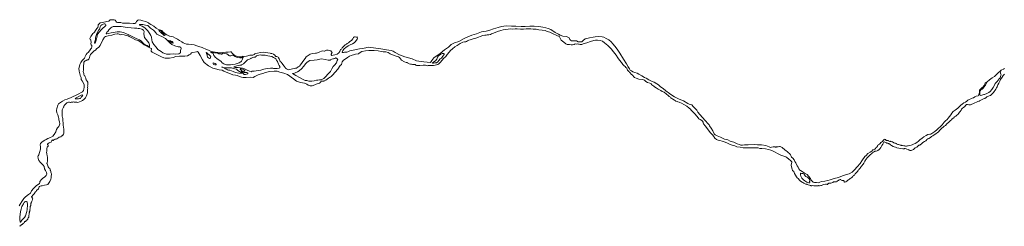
# Model space of a CAD drawing. Header units: metres. Extents: x 347609 to 404409, y 8547781 to 8605413.
# Tile 18 of 37: x 390665 to 397155, y 8579073 to 8580435. Entities that reach past the tile are written whole.
import ezdxf

# ---------------------------------------------------------------- set-up
doc = ezdxf.new("R2010")
doc.units = ezdxf.units.M
doc.layers.get('0').update_dxf_attribs({"color": 3})
doc.layers.add('01. RIO', color=7, linetype='Continuous', lineweight=5, true_color=0x2776bb)

# ---------------------------------------------------------------- blocks, each defined once
blk = doc.blocks.new('REIORORI')
at = {"layer": '01. RIO', "color": 152, "lineweight": 15, "true_color": 0x2776bb, "flags": 128}
for points in [[(397036, 8580012.7), (397031, 8580003.9), (397027.3, 8579999.3), (397021.3, 8579992.9), (397015.2, 8579984.5), (397008.1, 8579976.4), (397000.1, 8579971.6), (396994.8, 8579965.6), (396993.6, 8579960.1), (396993, 8579956.3), (396993.7, 8579952.1), (396993.8, 8579940), (396995.1, 8579936.1), (396996.8, 8579935), (397006, 8579937.3), (397020.4, 8579941.5), (397024.5, 8579941.5), (397040.7, 8579948.8), (397052.7, 8579955.6), (397060.8, 8579962.7), (397072.2, 8579974.1), (397080.8, 8579987.9), (397089.6, 8580003.6), (397094.5, 8580013.5), (397100.8, 8580021.9), (397109.3, 8580030.4), (397112.8, 8580034.9), (397123.4, 8580046.9), (397127.2, 8580052.5), (397132, 8580066.1), (397133.3, 8580070.7), (397133.1, 8580076), (397130.5, 8580081.6), (397129.1, 8580085.4), (397128.5, 8580090.4), (397129.3, 8580095.4), (397133.3, 8580101.7), (397138.6, 8580104.1), (397149.4, 8580107.9), (397156.9, 8580112.5)], [(390664.6, 8579072.5), (390664.6, 8579073.8), (390665.5, 8579074.8), (390667.8, 8579075.1), (390669.1, 8579075.5), (390672.3, 8579076.7), (390673.1, 8579077.1), (390672.8, 8579079.4), (390673.7, 8579080.9), (390674.4, 8579081.5), (390674.4, 8579083.8), (390675.1, 8579083.7), (390677, 8579083.3), (390679.3, 8579085.1), (390681.9, 8579085.4), (390683.9, 8579086.4), (390688.4, 8579090.5), (390692.2, 8579093.3), (390694.5, 8579098.1), (390695.9, 8579100.2), (390697.2, 8579103.1), (390698.8, 8579104.4), (390702, 8579104.5), (390705.3, 8579106), (390706.9, 8579109.4), (390707.2, 8579111.5), (390710.3, 8579113), (390713.3, 8579113.8), (390714.8, 8579114.5), (390716.8, 8579115.2), (390717, 8579117.1), (390717.2, 8579119.6), (390718.4, 8579124), (390720.7, 8579128), (390723, 8579130.4), (390724.8, 8579132.7), (390725.2, 8579137), (390724.5, 8579139.3), (390724.7, 8579142.4), (390725.5, 8579146), (390726.3, 8579150), (390726.6, 8579152.8), (390727.5, 8579156.2), (390727.3, 8579159), (390728, 8579160.7), (390728.6, 8579164.2), (390728.2, 8579165), (390728, 8579166.8), (390728.9, 8579168.1), (390729.4, 8579169.5), (390731.1, 8579173.3), (390731.6, 8579176.7), (390732.2, 8579178.6), (390732.6, 8579180.1), (390732.1, 8579184.6), (390733, 8579190.6), (390733.5, 8579193.4), (390733.9, 8579196.1), (390734.2, 8579199), (390734.6, 8579202.7), (390735.2, 8579204.5), (390736.4, 8579207.4), (390738.2, 8579210.8), (390738.3, 8579216.6), (390737.6, 8579219.5), (390738.5, 8579223), (390739.4, 8579225.4), (390739.7, 8579227.7), (390740.3, 8579230.4), (390741.4, 8579232.7), (390743.9, 8579238.4), (390745.9, 8579241.8), (390749.3, 8579247.8), (390750, 8579249.8), (390750.2, 8579254.1), (390748.8, 8579257.4), (390747.8, 8579260.7), (390746.3, 8579263), (390745.6, 8579263.7), (390743.3, 8579264.1), (390742.1, 8579267.4), (390743.7, 8579269.2), (390745.5, 8579270.1), (390748.4, 8579272.8), (390749.6, 8579275.2), (390751.2, 8579278.5), (390753.6, 8579279.7), (390755.6, 8579280.5), (390755.9, 8579282.4), (390757.4, 8579284.9), (390759.7, 8579287.5), (390764.3, 8579293.5), (390766.6, 8579296.8), (390769, 8579300.1), (390772.3, 8579302.3), (390774.1, 8579305.2), (390776.1, 8579308.7), (390778.8, 8579312.4), (390783.8, 8579315.6), (390789, 8579318.9), (390791.3, 8579323.4), (390791.4, 8579325.3), (390791.1, 8579328.2), (390792.4, 8579332.8), (390794.7, 8579334.7), (390800.5, 8579336.5), (390805.7, 8579338.6), (390812.8, 8579338.8), (390828.3, 8579342.9), (390840.9, 8579345.9), (390849, 8579347.6), (390855.4, 8579354.6), (390864.3, 8579368.7), (390869.4, 8579382.9), (390871.2, 8579393.1), (390872.4, 8579406), (390873.6, 8579411.3), (390873.7, 8579418.1), (390872.4, 8579422.7), (390869.8, 8579429.1), (390869, 8579436.4), (390866.6, 8579441.1), (390865, 8579443.9), (390865.3, 8579446.7), (390863.1, 8579453.1), (390856.9, 8579459.2), (390853, 8579464.6), (390851.1, 8579470.1), (390847.4, 8579479.2), (390845.1, 8579484.3), (390844.3, 8579487.5), (390845.5, 8579494.3), (390847.5, 8579503), (390848, 8579508.9), (390848, 8579513.2), (390848.6, 8579515.5), (390847.6, 8579522.4), (390847.8, 8579526.9), (390846.7, 8579539.5), (390843.6, 8579548.1), (390842.8, 8579552.7), (390841.5, 8579560), (390842.7, 8579567.7), (390843.1, 8579574), (390843.2, 8579580.7), (390843.2, 8579586.6), (390844.6, 8579593.6), (390849.8, 8579599.3), (390852.2, 8579601.8), (390853.1, 8579603.8), (390852.5, 8579607.3), (390848.9, 8579611.6), (390847.9, 8579615.5), (390852.3, 8579619.3), (390858.1, 8579622.4), (390862.2, 8579624.7), (390869.8, 8579626.9), (390872.2, 8579628.4), (390873.3, 8579632.8), (390875.4, 8579636.3), (390876.8, 8579638.2), (390877.9, 8579641.7), (390879.6, 8579642.7), (390882.4, 8579640.3), (390883.9, 8579639.2), (390885.9, 8579639.1), (390887.9, 8579639.5), (390889.5, 8579641.9), (390892.5, 8579644.5), (390897.1, 8579647.1), (390905, 8579647.7), (390910.3, 8579649.3), (390916.3, 8579652.8), (390921.8, 8579657.2), (390925.2, 8579660), (390935.2, 8579662), (390937.7, 8579665), (390940.3, 8579668.8), (390944.7, 8579668.8), (390948.5, 8579673.5), (390952.9, 8579680.2), (390955.2, 8579687.7), (390955.6, 8579696.1), (390955.8, 8579705.7), (390955.6, 8579715.5), (390953.4, 8579723.7), (390952.3, 8579728.7), (390950.8, 8579736.5), (390950.5, 8579743.3), (390950.5, 8579748.5), (390950.7, 8579756.4), (390950.8, 8579759.8), (390949.6, 8579764.2), (390948.3, 8579766.9), (390947.9, 8579773.4), (390949.5, 8579781.3), (390948.3, 8579784.8), (390946.7, 8579790.6), (390943.7, 8579798.2), (390945.2, 8579803.9), (390944.7, 8579812.5), (390944.1, 8579817.9), (390944.9, 8579832.1), (390945.6, 8579840.9), (390950, 8579850.3), (390953.9, 8579857.7), (390955.6, 8579861.4), (390956.3, 8579865.3), (390958.6, 8579870.2), (390968.5, 8579880.5), (390971.3, 8579882.3), (390976.3, 8579885.8), (390980.4, 8579890), (390985.8, 8579891.4), (390992.5, 8579891), (390996.4, 8579889.1), (391000.4, 8579889.9), (391004.7, 8579891.9), (391013.8, 8579891), (391019.5, 8579892.6), (391024.3, 8579891.8), (391028.2, 8579891.5), (391031.5, 8579891.5), (391034.9, 8579891.6), (391040.8, 8579890.4), (391048, 8579889.8), (391059.1, 8579893.4), (391069.7, 8579898.2), (391079.2, 8579902.2), (391087.1, 8579908.5), (391094.4, 8579914.6), (391098, 8579920.1), (391101.5, 8579923.8), (391103.6, 8579928.5), (391107.1, 8579940.6), (391110.7, 8579953.7), (391111, 8579962.5), (391111.1, 8579967.9), (391111.1, 8579971.7), (391112.2, 8579976.5), (391112.9, 8579981.7), (391112.2, 8579987.1), (391114.1, 8579994), (391112.6, 8579998.6), (391112.7, 8580003.8), (391113.5, 8580007.7), (391114.6, 8580013.4), (391114.5, 8580019.3), (391113.7, 8580023.6), (391109.3, 8580030), (391103.6, 8580038.3), (391100.6, 8580044.3), (391100.2, 8580049.9), (391096, 8580057.8), (391093.4, 8580064.2), (391089.5, 8580068.2), (391088, 8580075.7), (391087.2, 8580079.7), (391086.4, 8580083.4), (391085.1, 8580086.3), (391083.7, 8580094.3), (391085.2, 8580103), (391084.9, 8580113.2), (391085.3, 8580120.6), (391084.3, 8580125.7), (391084.3, 8580131.6), (391085.3, 8580136.1), (391086.3, 8580140.8), (391087.1, 8580143.7), (391087.3, 8580149.7), (391086.8, 8580154.7), (391089.5, 8580158.2), (391097.2, 8580163.3), (391103, 8580166.5), (391105.7, 8580169), (391108.6, 8580170.5), (391110.6, 8580169.5), (391112.7, 8580168.5), (391114.6, 8580169.5), (391116.5, 8580170.3), (391119.5, 8580174.1), (391123.7, 8580185.2), (391126.4, 8580194.7), (391132.3, 8580206.7), (391142.8, 8580216.3), (391151.1, 8580225.6), (391153.1, 8580229.5), (391158.6, 8580230.7), (391165.7, 8580236.8), (391170.3, 8580242.4), (391186.6, 8580254.3), (391194.8, 8580265.1), (391212.1, 8580302.3), (391222.6, 8580319.1), (391230.1, 8580323.4), (391247.8, 8580328.9), (391272.1, 8580333.5), (391291.5, 8580339.3), (391307.2, 8580342.1), (391313.9, 8580341.4), (391330.5, 8580335.2), (391337.3, 8580337.1), (391354.1, 8580334.5), (391359.4, 8580332.1), (391369.2, 8580331.4), (391379.1, 8580328.5), (391387, 8580325.1), (391404.5, 8580315.5), (391428.8, 8580302.8), (391445.1, 8580297), (391462.9, 8580286.2), (391485, 8580269.4), (391526.3, 8580248.1), (391534.5, 8580244.4), (391533.6, 8580241.3), (391530.9, 8580234.3), (391531.7, 8580227.1), (391538.1, 8580220.7), (391564.1, 8580208.4), (391600.2, 8580189.3), (391614.2, 8580182.7), (391623.5, 8580180.7), (391633.2, 8580181.1), (391651, 8580182.3), (391675.5, 8580185.4), (391693.7, 8580191.6), (391717.8, 8580194.3), (391753.8, 8580195.1), (391770.5, 8580197.1), (391782.5, 8580202.5), (391791, 8580208.9), (391796.1, 8580215.9), (391806.7, 8580219.5), (391830.7, 8580224.1), (391836.8, 8580225.3), (391840.9, 8580221), (391854.8, 8580199.9), (391868.7, 8580169.7), (391880.7, 8580152.2), (391910.1, 8580131.7), (391938.6, 8580116.1), (391955, 8580110.5), (391978.4, 8580104.6), (391999.1, 8580101.5), (392011.3, 8580094.9), (392037.6, 8580085.6), (392054, 8580078), (392069.1, 8580072.2), (392086.9, 8580068.5), (392097.2, 8580067.1), (392112.8, 8580061.5), (392127.6, 8580056.6), (392138.7, 8580054.6), (392157.2, 8580054.4), (392183.3, 8580055.6), (392204.3, 8580053.4), (392214.8, 8580059.7), (392237.2, 8580072.2), (392249.8, 8580076), (392266.7, 8580079.5), (392285.3, 8580087.8), (392310.9, 8580093.4), (392341.6, 8580095.3), (392360.8, 8580094.8), (392380.1, 8580089.2), (392406.4, 8580081.9), (392429.3, 8580072.7), (392468.4, 8580044.8), (392489.1, 8580030.5), (392515.9, 8580021), (392541.7, 8580015.6), (392556.9, 8580010), (392566.8, 8580003.2), (392578.3, 8579998.8), (392593.4, 8579999.3), (392609.5, 8580006.1), (392618.3, 8580010.5), (392624.5, 8580013), (392631.9, 8580014.1), (392638, 8580016.5), (392642.3, 8580017.6), (392644.5, 8580020.1), (392647.5, 8580022.2), (392649.4, 8580025.6), (392652.3, 8580028.7), (392656.8, 8580030.3), (392662.3, 8580030.3), (392666, 8580029.9), (392670, 8580030.7), (392672.1, 8580031.6), (392681.7, 8580037.1), (392692.1, 8580043.3), (392699.6, 8580048.6), (392705.9, 8580053.1), (392711.8, 8580056.5), (392718.1, 8580061.2), (392727.5, 8580070.3), (392745, 8580089.7), (392761.8, 8580109.8), (392777.5, 8580132.3), (392785.2, 8580139.3), (392787.6, 8580147.7), (392791.1, 8580157.5), (392799.7, 8580169.2), (392816.6, 8580180.2), (392824.5, 8580186.4), (392838.9, 8580194), (392849.8, 8580198.8), (392855.7, 8580201.5), (392865.4, 8580203.3), (392878.9, 8580206.9), (392897.7, 8580209.9), (392901.6, 8580215.2), (392918.8, 8580226), (392943.4, 8580230), (392965.3, 8580231.8), (392982.3, 8580232.5), (393001.9, 8580232.1), (393026.7, 8580229.6), (393047.2, 8580225.7), (393060.1, 8580224.1), (393065.6, 8580223.4), (393078.5, 8580224.3), (393094.4, 8580219.8), (393107.7, 8580210.6), (393121.8, 8580202.9), (393140.3, 8580197.1), (393162, 8580190.1), (393168.5, 8580186.4), (393174.5, 8580176.6), (393181.8, 8580169.2), (393200.7, 8580158.3), (393212.3, 8580152), (393217.9, 8580152.4), (393222.4, 8580150.3), (393224, 8580147.8), (393231.5, 8580144.7), (393240.5, 8580142.4), (393247.7, 8580141.1), (393253.8, 8580139.4), (393261.7, 8580140.2), (393271.1, 8580139.9), (393275.7, 8580136.1), (393279.6, 8580133.8), (393290.2, 8580133.5), (393301.9, 8580134.1), (393323.5, 8580135.5), (393333.5, 8580136), (393340.5, 8580135.1), (393348.3, 8580132.9), (393353.3, 8580131.6), (393357.7, 8580133.5), (393367.6, 8580133.5), (393383.7, 8580132.2), (393391.7, 8580132.6), (393403.5, 8580135.5), (393411.2, 8580137.5), (393421, 8580140.7), (393428.3, 8580144.9), (393435.4, 8580151.9), (393449.4, 8580168.4), (393457.4, 8580179.6), (393473.1, 8580193.4), (393483, 8580205.2), (393495.3, 8580220.5), (393505.3, 8580231.6), (393518.2, 8580242.5), (393532.7, 8580255.5), (393549, 8580264.5), (393567.2, 8580277.8), (393585.8, 8580287.9), (393597.5, 8580289.3), (393604.7, 8580289.3), (393610.1, 8580291.7), (393615.8, 8580295.1), (393625.8, 8580299.3), (393634.7, 8580302.9), (393653.7, 8580309.8), (393670.6, 8580314.4), (393690, 8580320.5), (393700, 8580323.5), (393717, 8580329.9), (393731.1, 8580333.1), (393739.3, 8580332.8), (393746.7, 8580335.5), (393757.3, 8580335.7), (393768.5, 8580336.7), (393775.1, 8580341.2), (393787.5, 8580346.5), (393814, 8580358.3), (393835.6, 8580364.9), (393852.5, 8580368.8), (393865.4, 8580371.2), (393883.8, 8580373.5), (393899.2, 8580374.7), (393916.2, 8580373.6), (393931.7, 8580374.8), (393944.5, 8580374.6), (393966.8, 8580373.5), (393976.5, 8580372.7), (393984.7, 8580373), (394002.3, 8580375.4), (394019.7, 8580375.6), (394032.8, 8580374.7), (394049.5, 8580373.1), (394068.6, 8580371.7), (394087.6, 8580368.8), (394109.5, 8580366.1), (394129, 8580362.9), (394142.3, 8580358), (394160.1, 8580352), (394181.7, 8580342.4), (394201.2, 8580332.5), (394210, 8580327.7), (394215.8, 8580327), (394221, 8580325.8), (394223.3, 8580323), (394225.4, 8580317.6), (394227.6, 8580312.7), (394232.9, 8580301.2), (394251.1, 8580286.4), (394263.9, 8580275.9), (394273.6, 8580271.4), (394289.2, 8580270.6), (394299.9, 8580269.7), (394308.5, 8580269.8), (394320.2, 8580272.1), (394321.5, 8580274.3), (394326.8, 8580275.3), (394333.2, 8580274.5), (394339.5, 8580275.4), (394348.5, 8580274.5), (394351.5, 8580273.1), (394358.9, 8580271.5), (394370.1, 8580272.3), (394378.2, 8580275.9), (394402.4, 8580282.3), (394426.2, 8580290.7), (394448.4, 8580296.9), (394460.6, 8580300.2), (394473.6, 8580300.9), (394489.9, 8580298.6), (394505.3, 8580292.5), (394520.5, 8580282.8), (394541.1, 8580265.2), (394563.8, 8580242.3), (394578.2, 8580224.3), (394595.7, 8580200.3), (394608.4, 8580183), (394619.1, 8580169), (394631.1, 8580153.6), (394639.9, 8580140.3), (394645.5, 8580134.6), (394650, 8580130.4), (394655.9, 8580127.2), (394660.1, 8580120.8), (394666.4, 8580115.5), (394669, 8580107.5), (394671.1, 8580102), (394676.8, 8580095.8), (394678.7, 8580094.4), (394683.8, 8580092.2), (394684.3, 8580090.2), (394687, 8580086.3), (394690, 8580083.4), (394692.6, 8580079.2), (394694.2, 8580076.9), (394697.4, 8580074.4), (394702.4, 8580070.7), (394705.8, 8580066.5), (394707.8, 8580064.5), (394710, 8580060.9), (394716.7, 8580053.3), (394727.4, 8580049.3), (394746.8, 8580042.8), (394769.4, 8580041), (394782.6, 8580035.3), (394791.4, 8580028.5), (394803.9, 8580021.8), (394818.8, 8580017.5), (394827.4, 8580011.9), (394830.8, 8580006.2), (394844, 8579996.4), (394848.7, 8579991.6), (394859.7, 8579985.9), (394873, 8579977.3), (394889.8, 8579968.5), (394899.8, 8579962.3), (394912.1, 8579956.4), (394927.9, 8579944.9), (394939.4, 8579935.3), (394944.5, 8579931.7), (394946.7, 8579928.8), (394951.2, 8579926.7), (394955, 8579924), (394956.9, 8579920.7), (394957.9, 8579918.5), (394963.9, 8579914.5), (394970.9, 8579910.7), (394980.2, 8579905.5), (394986.6, 8579900.5), (394990.3, 8579898.3), (394998, 8579896.5), (395003.6, 8579894), (395011.2, 8579891.4), (395016, 8579889.5), (395027.1, 8579883.7), (395042.1, 8579875.4), (395061.3, 8579865), (395076.5, 8579852.1), (395085.7, 8579844.6), (395091.2, 8579838.2), (395106.5, 8579823.3), (395116.7, 8579812.7), (395136.9, 8579788.1), (395142.1, 8579782), (395149.6, 8579776.6), (395160.6, 8579770.2), (395164.9, 8579765.4), (395169.6, 8579759.1), (395170.3, 8579754.4), (395172.4, 8579749.2), (395182.6, 8579735), (395198.4, 8579715.5), (395216.9, 8579691.5), (395230.7, 8579674.8), (395239.1, 8579664.9), (395242.2, 8579659.6), (395247.1, 8579653.7), (395256.8, 8579645.5), (395262.5, 8579642.4), (395268.5, 8579640.6), (395279.7, 8579637.7), (395294.5, 8579634.9), (395314, 8579628.1), (395330, 8579620), (395343.5, 8579613.9), (395361.4, 8579607.3), (395377.6, 8579602.3), (395392.6, 8579597.4), (395414.1, 8579594.1), (395432.6, 8579590.5), (395448.4, 8579589.1), (395465.9, 8579589.4), (395480.2, 8579590.2), (395491.2, 8579591.1), (395498.6, 8579589.7), (395510.8, 8579590.2), (395520.5, 8579591.1), (395532.1, 8579590.5), (395543.4, 8579586.4), (395555.9, 8579585.8), (395581.3, 8579583.3), (395601.5, 8579580), (395617, 8579574.2), (395631.5, 8579569), (395645.1, 8579562.4), (395659.4, 8579553.6), (395672.6, 8579547.2), (395687, 8579539.5), (395694.5, 8579536.9), (395700.6, 8579535.5), (395706.8, 8579532.9), (395715.4, 8579530), (395720.4, 8579526.8), (395734.3, 8579516.1), (395745.1, 8579507.2), (395753.6, 8579497.9), (395754.7, 8579493.3), (395751.4, 8579486.9), (395750.3, 8579475.8), (395752.6, 8579465.6), (395756.7, 8579449.7), (395759.4, 8579440.9), (395767.1, 8579433.6), (395772.9, 8579420.2), (395777.6, 8579409.4), (395784.7, 8579398.9), (395790.5, 8579392.8), (395796.5, 8579386.8), (395804.3, 8579376.1), (395811.8, 8579370.5), (395822.4, 8579364.7), (395827.1, 8579361.3), (395833.9, 8579357.4), (395843.1, 8579353.2), (395847.7, 8579351.3), (395853.8, 8579350), (395856.3, 8579347.8), (395862.6, 8579345.3), (395869.7, 8579344.3), (395875.4, 8579342.5), (395880.4, 8579341.4), (395882, 8579339.6), (395886.9, 8579339.6), (395893.7, 8579341), (395899, 8579340.1), (395907.2, 8579340.3), (395916.1, 8579340.1), (395925.7, 8579340.5), (395930.9, 8579342), (395933.3, 8579339.5), (395937.8, 8579338.5), (395944.9, 8579340.8), (395949.3, 8579342.2), (395959.6, 8579346), (395964.6, 8579348.5), (395975.3, 8579350.3), (395982.8, 8579350.1), (395987.1, 8579349.3), (395989.4, 8579349.3), (395990.8, 8579351), (395992.4, 8579354.3), (395995.1, 8579355.9), (395998.1, 8579357.1), (396003.8, 8579357.4), (396009.5, 8579357.4), (396012.4, 8579358), (396019.1, 8579359.9), (396023.8, 8579361.9), (396029.1, 8579364.9), (396032.1, 8579366.7), (396036.7, 8579366.4), (396042.8, 8579365.2), (396049, 8579365.9), (396052.1, 8579368.9), (396054, 8579371.4), (396058.4, 8579372.8), (396061.6, 8579374.8), (396067.1, 8579379.7), (396072.9, 8579382.3), (396077.4, 8579381.2), (396080.4, 8579377), (396086, 8579374.9), (396094.9, 8579374.1), (396097.9, 8579373), (396098.5, 8579370), (396099.1, 8579366.1), (396102.5, 8579364.2), (396109.7, 8579365.8), (396116.3, 8579370.7), (396121.2, 8579373.6), (396124.2, 8579377.6), (396128.6, 8579379.5), (396134.2, 8579383.2), (396139, 8579387.5), (396143.7, 8579391.1), (396150.4, 8579394.3), (396156, 8579400.1), (396158.9, 8579404.5), (396162.2, 8579407.6), (396164.9, 8579408.8), (396167.3, 8579410.7), (396169.6, 8579414.8), (396172.1, 8579418.2), (396176, 8579423.2), (396180.2, 8579427.3), (396185.7, 8579431.6), (396188.8, 8579435.3), (396190.3, 8579439.6), (396193.5, 8579442.1), (396196.7, 8579446.8), (396199.6, 8579452.5), (396204.8, 8579457), (396207, 8579461), (396212.6, 8579468.3), (396215.6, 8579471.2), (396218, 8579474.2), (396220.8, 8579478.3), (396224.1, 8579483), (396228, 8579488), (396231.4, 8579492.7), (396234.1, 8579497.5), (396235.6, 8579502.4), (396239.3, 8579507.7), (396242.2, 8579512.2), (396245.5, 8579517.3), (396249.6, 8579522.7), (396254.7, 8579529.3), (396260.3, 8579533.8), (396265.4, 8579540.4), (396272.1, 8579546), (396278.5, 8579550.7), (396283, 8579555.8), (396286.9, 8579558.4), (396292, 8579562.2), (396299.7, 8579565), (396301.8, 8579567.5), (396304.9, 8579568.2), (396309.7, 8579568.7), (396317.7, 8579570.8), (396320.7, 8579573.3), (396323.9, 8579575.5), (396326.9, 8579576.3), (396330.4, 8579579.4), (396334.5, 8579583.2), (396340.8, 8579592.4), (396348, 8579604.8), (396353.9, 8579615.1), (396358.5, 8579623.4), (396359.8, 8579627.2), (396360.9, 8579628.4), (396363.3, 8579628.8), (396374.8, 8579624.9), (396377.7, 8579622.1), (396380.1, 8579620.1), (396382.5, 8579620.7), (396386.7, 8579620.6), (396391.9, 8579619.4), (396394.4, 8579617.4), (396399.1, 8579616), (396404.9, 8579609.8), (396412.2, 8579604.8), (396422.1, 8579599.9), (396428.7, 8579596.8), (396437.7, 8579593.5), (396447.4, 8579590.6), (396458.8, 8579588), (396472.7, 8579585.9), (396486.3, 8579584.3), (396493.5, 8579583.5), (396495.7, 8579584), (396497.5, 8579585.3), (396501.5, 8579585.5), (396507.3, 8579584.1), (396512.5, 8579582.3), (396520.5, 8579579.9), (396526.1, 8579577.2), (396528.3, 8579574), (396533.2, 8579572.5), (396540.9, 8579573.6), (396555.3, 8579580.2), (396567.8, 8579589.3), (396577.4, 8579594.7), (396586.3, 8579602.4), (396590.6, 8579606.9), (396597.7, 8579608), (396610.8, 8579617.9), (396617.9, 8579624.5), (396628.1, 8579631.3), (396638.7, 8579635.7), (396642.6, 8579639.9), (396644.4, 8579644.5), (396650.3, 8579648.8), (396656.7, 8579651.5), (396668.1, 8579657.9), (396676, 8579664.2), (396683.4, 8579669.6), (396705.7, 8579685.5), (396711.6, 8579689.5), (396721.5, 8579696.3), (396730.8, 8579705.6), (396737.5, 8579713.1), (396739.6, 8579715), (396740.9, 8579714.9), (396741.8, 8579716.1), (396741.9, 8579718.2), (396743.5, 8579719.7), (396750.9, 8579726.8), (396758.5, 8579732.2), (396766.2, 8579738.2), (396776.5, 8579748.3), (396788.4, 8579758.9), (396796.1, 8579766.7), (396800.5, 8579770.2), (396805.8, 8579774.9), (396812.2, 8579780.5), (396821.6, 8579787.9), (396825.4, 8579793), (396826.3, 8579795), (396830.1, 8579796.4), (396835.5, 8579797.9), (396837.4, 8579800.3), (396842.4, 8579806.3), (396847.5, 8579810.6), (396854.1, 8579819.1), (396858.5, 8579824.6), (396863.4, 8579830.8), (396869.7, 8579837.6), (396871.5, 8579841.3), (396873, 8579844.9), (396876.2, 8579849.1), (396880.3, 8579852.5), (396886.1, 8579857.2), (396893.8, 8579863.4), (396898.7, 8579869.9), (396904, 8579873.9), (396906.6, 8579875.8), (396913.2, 8579875.8), (396921.2, 8579874.3), (396928.1, 8579873.1), (396931.6, 8579873.8), (396941.7, 8579878.4), (396946.5, 8579879.4), (396961.2, 8579887), (396970.8, 8579891.6), (396979.8, 8579895.2), (396989.3, 8579898.8), (396991.6, 8579899.5), (397000.4, 8579903.8), (397009.7, 8579908.7), (397018.6, 8579912.7), (397025.7, 8579916.2), (397035.6, 8579922.7), (397039.4, 8579926.4), (397055.1, 8579933.9), (397063.7, 8579935.5), (397067.2, 8579938.8), (397067.7, 8579940), (397069.7, 8579941.4), (397071.6, 8579943.6), (397076.1, 8579947.8), (397083.1, 8579955.3), (397088.5, 8579962.1), (397094.1, 8579970), (397098.2, 8579977.4), (397104.4, 8579986.9), (397107.8, 8579993.5), (397109.5, 8579999.5), (397112.1, 8580004.7), (397119, 8580016.9), (397122.7, 8580024.6), (397125.6, 8580030.2), (397130.8, 8580041.5), (397135.8, 8580050.1), (397140.5, 8580055.6), (397148, 8580066.8), (397153.6, 8580074), (397156.3, 8580076.2)], [(390660.4, 8579207.2), (390667.5, 8579217.5), (390679, 8579235.2), (390691.8, 8579256.3), (390703.9, 8579267.1), (390722.2, 8579282.2), (390734.8, 8579291.4), (390743.4, 8579306.2), (390756.5, 8579321.5), (390773.8, 8579338.8), (390794.9, 8579353.8), (390796.6, 8579359.2), (390797.2, 8579367.5), (390809.1, 8579381.9), (390817.6, 8579390.7), (390828.9, 8579397), (390839.8, 8579407.6), (390843.9, 8579415.6), (390842.3, 8579426.6), (390835, 8579441.1), (390828.3, 8579450.6), (390825.2, 8579467.5), (390819.7, 8579476.7), (390809.5, 8579483.5), (390801.8, 8579492.7), (390790.8, 8579506.8), (390787.1, 8579518.8), (390784.9, 8579532.1), (390786.8, 8579537), (390790.2, 8579543.9), (390794.8, 8579559.3), (390801.5, 8579580.8), (390801.9, 8579596.8), (390800.2, 8579609.8), (390801.3, 8579619.5), (390810.3, 8579628.5), (390819.1, 8579635), (390830.8, 8579641), (390840.1, 8579646.1), (390850.7, 8579651.1), (390867.6, 8579657.6), (390882.8, 8579667.6), (390892.8, 8579678.3), (390902.7, 8579695.7), (390906.4, 8579711.7), (390913.9, 8579721.8), (390921.7, 8579730.8), (390925.8, 8579735.8), (390928.7, 8579747.6), (390927.3, 8579762.5), (390923.2, 8579774.7), (390921.5, 8579783), (390920.5, 8579793.1), (390915.7, 8579807.2), (390909.4, 8579821.5), (390906.6, 8579837.1), (390909.4, 8579848.7), (390915, 8579871.8), (390920, 8579880.8), (390932.8, 8579888.3), (390947.5, 8579898.9), (390961.5, 8579905.8), (390978.4, 8579911.2), (391004.3, 8579922.7), (391044.9, 8579941.8), (391078.4, 8579959.9), (391085.9, 8579968.9), (391088.4, 8579978), (391088.7, 8579990.9), (391090.2, 8579997.1), (391090.6, 8580004.6), (391085.9, 8580016.8), (391076.8, 8580032.4), (391070.6, 8580040.8), (391069, 8580053.3), (391064, 8580066.8), (391060.9, 8580080.8), (391059, 8580085.4), (391055.9, 8580096.9), (391055.1, 8580113.2), (391057.8, 8580129.4), (391061.8, 8580139.8), (391067.6, 8580153), (391076.3, 8580165.8), (391087.2, 8580176.3), (391092, 8580180.2), (391094.2, 8580187.8), (391103.2, 8580205.1), (391109.5, 8580214.7), (391115.9, 8580219.6), (391123.7, 8580228.8), (391132.9, 8580242.6), (391137.4, 8580248.1), (391139.2, 8580257.2), (391139.4, 8580264.6), (391136.7, 8580268.8), (391134.5, 8580274.9), (391134.7, 8580286.5), (391134.5, 8580297.2), (391132.9, 8580301.7), (391128.5, 8580305), (391128, 8580310.8), (391129.4, 8580316.2), (391132.9, 8580324.7), (391142.5, 8580336.9), (391147.2, 8580344.8), (391153.5, 8580349), (391156.6, 8580353.7), (391163.3, 8580364.5), (391172.7, 8580376.8), (391178.7, 8580384.8), (391181.9, 8580394.2), (391181.9, 8580401.5), (391190.3, 8580410.7), (391195.7, 8580414.5), (391211.1, 8580417.6), (391238.3, 8580422.5), (391251.8, 8580425.2), (391256.2, 8580429.7), (391260, 8580434.6), (391268.3, 8580435.3), (391287.3, 8580433.3), (391294.4, 8580432.1), (391296.9, 8580429.5), (391298.2, 8580424.8), (391301.8, 8580418.8), (391309.8, 8580417.4), (391331.3, 8580416.3), (391343.1, 8580413.2), (391366.4, 8580412.3), (391388.9, 8580411.4), (391411.9, 8580409.8), (391422.6, 8580410.3), (391429.3, 8580414.3), (391434.9, 8580422.3), (391443.2, 8580431), (391450.1, 8580433.5), (391463.4, 8580431.7), (391476.3, 8580428.1), (391496.9, 8580422.3), (391514.3, 8580414.3), (391519, 8580409.2), (391529.3, 8580403.2), (391548, 8580392), (391563.6, 8580379.9), (391580.2, 8580371), (391594.9, 8580367.2), (391601.9, 8580363.8), (391609.2, 8580354.2), (391622.2, 8580343.9), (391634.9, 8580335.9), (391651.2, 8580327.4), (391654.8, 8580325.7), (391662.4, 8580324.9), (391676, 8580321.5), (391692.4, 8580313.1), (391704.2, 8580306.5), (391717.9, 8580298.7), (391732.7, 8580289.2), (391741.9, 8580283.1), (391752.8, 8580277.2), (391764.5, 8580274.5), (391778, 8580273.2), (391798, 8580271.6), (391814.7, 8580268.6), (391831.5, 8580263.5), (391846.2, 8580258.9), (391867.4, 8580250.8), (391894.9, 8580239.5), (391909.4, 8580233.6), (391918.1, 8580230.9), (391925.9, 8580226.5), (391940, 8580224), (391952, 8580221.9), (391971.4, 8580217.9), (391982, 8580216), (391992.9, 8580215.7), (391998.9, 8580217.2), (392004.3, 8580219), (392022.9, 8580220.9), (392038.1, 8580222), (392053.2, 8580222.9), (392058.6, 8580223.1), (392060.2, 8580221.3), (392062.8, 8580215.6), (392071.6, 8580207.9), (392083.4, 8580199.6), (392094.2, 8580194.3), (392100.8, 8580191.4), (392114, 8580190.3), (392127.7, 8580191.2), (392135, 8580194), (392146, 8580193), (392160.1, 8580195.1), (392167.7, 8580197.9), (392181.6, 8580201.2), (392187.5, 8580202.2), (392191.3, 8580201.3), (392201.6, 8580202), (392210.2, 8580205.6), (392214.5, 8580209.4), (392221.2, 8580212.6), (392232.3, 8580215.4), (392251.5, 8580219.2), (392273.6, 8580220.4), (392300.9, 8580217.7), (392316.1, 8580213.7), (392319.7, 8580213), (392325.6, 8580211.9), (392337.1, 8580207.2), (392346.1, 8580201), (392351.4, 8580195.4), (392354, 8580192.4), (392359.6, 8580191.9), (392368.2, 8580188.6), (392370.9, 8580183.2), (392374.2, 8580178), (392379.6, 8580167.1), (392382.6, 8580159.9), (392387.1, 8580155.9), (392395.5, 8580146.1), (392400.2, 8580140.2), (392408, 8580128.3), (392414.3, 8580118.9), (392417.7, 8580114.6), (392424.3, 8580110.4), (392432.4, 8580106.6), (392437.5, 8580105.5), (392445.2, 8580106.6), (392453.8, 8580109.7), (392462.9, 8580111.2), (392473, 8580112.5), (392483, 8580114.6), (392488.8, 8580116.6), (392500.6, 8580123.6), (392508.2, 8580129.2), (392514.9, 8580138.5), (392526.7, 8580153.4), (392538.6, 8580168.7), (392545.8, 8580178.5), (392552.6, 8580189.4), (392566.5, 8580199.8), (392578.9, 8580207.4), (392595, 8580212.5), (392614.5, 8580214.8), (392622.1, 8580214.9), (392628.5, 8580217.3), (392643, 8580222.4), (392653.5, 8580226.6), (392662.8, 8580229), (392671, 8580228.5), (392674.7, 8580227.5), (392677.9, 8580230.5), (392686.5, 8580233.5), (392697.5, 8580234.3), (392706.9, 8580233.1), (392715.1, 8580229.4), (392720.4, 8580222.8), (392723.9, 8580218.6), (392722.9, 8580214.1), (392717.9, 8580208.2), (392717.5, 8580203.6), (392722.6, 8580198.9), (392730.8, 8580202.2), (392742.3, 8580203.2), (392756.6, 8580207.8), (392768.6, 8580216.4), (392775.1, 8580226.1), (392779.2, 8580237.6), (392780.5, 8580239.6), (392785.1, 8580241.7), (392790.4, 8580248.9), (392794.4, 8580254.1), (392799.3, 8580258.8), (392803.5, 8580263.8), (392810.2, 8580269), (392818.8, 8580274.1), (392823.1, 8580278.4), (392832.9, 8580283.2), (392841.3, 8580290.5), (392851.9, 8580298.9), (392859.9, 8580309.9), (392864, 8580317), (392867, 8580320.5), (392871.1, 8580323), (392875, 8580322.8), (392882.2, 8580320.1), (392886.5, 8580320.3), (392891, 8580322.9)], [(392893.6, 8580316.3), (392891.7, 8580315.2), (392890.8, 8580311.5), (392888.8, 8580306.6), (392877.9, 8580290.3), (392869, 8580282.3), (392858.8, 8580276), (392842.8, 8580268.8), (392828.9, 8580261.8), (392813.5, 8580251.2), (392803, 8580242.3), (392794.5, 8580232.7), (392789.3, 8580222.1), (392789.9, 8580219.6), (392795.7, 8580218.2), (392799.8, 8580217.9), (392805, 8580220.5), (392812.4, 8580221.8), (392820.9, 8580221.4), (392826.8, 8580223.5), (392840.9, 8580230.4), (392874.1, 8580236.7), (392904, 8580242.1), (392924.4, 8580244.7), (392945.9, 8580250.5), (392953.4, 8580252.8), (392962, 8580253.8), (392995.8, 8580250.3), (393044.9, 8580242.3), (393083.5, 8580235.8), (393112.2, 8580232.9), (393126.9, 8580228.7), (393140.5, 8580218.7), (393167.2, 8580202.8), (393203, 8580190.9), (393252, 8580176.6), (393280.4, 8580164.6), (393329.5, 8580156.4), (393373.3, 8580152.7), (393381.2, 8580166.2), (393394.3, 8580183.8), (393435.8, 8580211.4), (393464.6, 8580235.4), (393490.5, 8580254.5), (393501.7, 8580264.2), (393509.2, 8580272), (393529.8, 8580281.8), (393558.3, 8580290.8), (393594.6, 8580310.3), (393617.8, 8580322.6), (393644.9, 8580332.4), (393676.3, 8580341.4), (393707.8, 8580354.1), (393740.3, 8580360.5), (393763.2, 8580366.8), (393788.2, 8580375.8), (393819.3, 8580384.4), (393840.3, 8580389.7), (393871.4, 8580393.8), (393906.2, 8580393.4), (393935.3, 8580393.6), (393971, 8580390.8), (393995.6, 8580390.3), (394028.3, 8580392.2), (394056.2, 8580392.2), (394086.5, 8580389.8), (394112.3, 8580385.4), (394133.7, 8580381.9), (394147.1, 8580378.1), (394166.1, 8580369.7), (394195.2, 8580351.8), (394215.9, 8580340.1), (394226.9, 8580333.8), (394244.9, 8580326.4), (394268.7, 8580323.3), (394277.9, 8580320), (394286.1, 8580314.6), (394291, 8580305.2), (394295.5, 8580299.1), (394302.8, 8580295.8), (394317.9, 8580296.5), (394336, 8580295.8), (394346.8, 8580288.9), (394369.1, 8580288.2), (394379.8, 8580298), (394392.5, 8580310), (394419.6, 8580316.4), (394444.9, 8580320.9), (394458.6, 8580323.2), (394477.5, 8580324.9), (394504, 8580323.2), (394516, 8580320.2), (394531.1, 8580311.7), (394548.1, 8580301.3), (394563.4, 8580288.1), (394574.7, 8580277), (394587.8, 8580261.6), (394602.4, 8580241.8), (394620.8, 8580213.5), (394644.7, 8580174.3), (394664.1, 8580144.6), (394676, 8580125.2), (394683.6, 8580110.8), (394688.4, 8580102.8), (394696.9, 8580097.1), (394706.4, 8580091.8), (394720.1, 8580088), (394734, 8580082.3), (394746.7, 8580075.1), (394764.8, 8580064.3), (394783.6, 8580053.5), (394795.2, 8580048.7), (394811.4, 8580037.7), (394833.8, 8580027.8), (394847.3, 8580022.7), (394865.5, 8580012.8), (394874.4, 8580006.6), (394889.6, 8579993.1), (394906.1, 8579980.9), (394924.3, 8579966.2), (394949, 8579947.9), (394962.3, 8579937.8), (394980.2, 8579926.4), (394993.4, 8579919.1), (395012.2, 8579911.1), (395039.9, 8579900.1), (395068.6, 8579883.2), (395076.8, 8579879), (395094.6, 8579872.7), (395104.3, 8579863.2), (395115.3, 8579850.9), (395128.2, 8579837.8), (395135.4, 8579826.4), (395148.3, 8579810.5), (395165.6, 8579790.8), (395182.3, 8579769.7), (395201.9, 8579747.3), (395208.7, 8579741.4), (395212.7, 8579735.3), (395221.9, 8579720.6), (395233.5, 8579701.9), (395242.1, 8579682.6), (395248.7, 8579675.3), (395262.8, 8579668.7), (395285.1, 8579660), (395311.3, 8579648), (395322.2, 8579645.6), (395332.4, 8579641.8), (395347.2, 8579634.9), (395371.1, 8579626.6), (395394.6, 8579617.5), (395408.9, 8579611.2), (395417.6, 8579608.6), (395429.6, 8579606.7), (395443.1, 8579609.7), (395452.9, 8579609), (395467, 8579609.7), (395505.3, 8579611.4), (395529, 8579610.3), (395553.9, 8579610.1), (395583.7, 8579605.5), (395604.6, 8579597.7), (395613.7, 8579592.6), (395619.7, 8579594.2), (395630.6, 8579596.9), (395636.5, 8579597.4), (395643.4, 8579595.8), (395647, 8579595), (395650.9, 8579595.5), (395654.3, 8579596.2), (395656.4, 8579597.4), (395663.5, 8579597.8), (395672.9, 8579598), (395677.6, 8579598.2), (395685.8, 8579594.9), (395690.4, 8579592.3), (395694.7, 8579588.9), (395703.6, 8579582.2), (395708.9, 8579578), (395716.2, 8579570.6), (395722.5, 8579565.6), (395729.4, 8579560.2), (395732.8, 8579557), (395738.6, 8579552), (395745.1, 8579543.8), (395749.1, 8579535.9), (395753.2, 8579528.6), (395760.8, 8579522.6), (395769.9, 8579510.4), (395774.8, 8579500.5), (395780.7, 8579490.5), (395789.9, 8579472), (395795.3, 8579462.6), (395801.3, 8579452.5), (395806.5, 8579443.3), (395811.9, 8579441.3), (395821.7, 8579434.5), (395836.1, 8579425.1), (395855.4, 8579415.1), (395863.7, 8579402.8), (395877.5, 8579387.8), (395881.2, 8579377), (395889.5, 8579368.6), (395896, 8579364.4), (395904.5, 8579362.4), (395916.4, 8579360.7), (395929.2, 8579360.3), (395939.4, 8579364.2), (395949.6, 8579367), (395972.4, 8579369.4), (395990.8, 8579375), (396007.3, 8579378), (396034, 8579387.1), (396062.9, 8579393.7), (396089.3, 8579404.7), (396114, 8579413.2), (396132.8, 8579419.4), (396151, 8579430.3), (396167.4, 8579444.6), (396185.7, 8579464.6), (396205.3, 8579485.9), (396216.4, 8579504.8), (396234.7, 8579532.7), (396244.7, 8579540.5), (396256.2, 8579553.8), (396270.8, 8579562.3), (396281, 8579569.2), (396288, 8579576.5), (396292.4, 8579577.5), (396297.7, 8579578.8), (396302.3, 8579581), (396305.5, 8579585.8), (396308.9, 8579589.3), (396314.3, 8579593.7), (396317.6, 8579598.9), (396321.4, 8579605.4), (396323.9, 8579609.1), (396331.5, 8579614.8), (396336.7, 8579619.6), (396341.6, 8579625.1), (396345.9, 8579626.7), (396351, 8579632), (396354.7, 8579637.1), (396358.8, 8579641.7), (396362.9, 8579644.8), (396367.2, 8579646.4), (396371, 8579645.4), (396373.2, 8579643.8), (396374.5, 8579640.1), (396377, 8579637.5), (396382.7, 8579637.4), (396388.7, 8579638.2), (396393.5, 8579636.1), (396394.7, 8579633.4), (396398.7, 8579632.3), (396401.7, 8579633), (396405.1, 8579632.3), (396408.9, 8579631.1), (396413.9, 8579630.7), (396417.5, 8579629.6), (396427.5, 8579624.1), (396432.4, 8579621), (396438.5, 8579619.9), (396441.8, 8579618.7), (396443.4, 8579617), (396447.7, 8579615), (396452.8, 8579613.1), (396458, 8579611.5), (396463.3, 8579609.8), (396468.5, 8579608.5), (396474.4, 8579606.8), (396478.3, 8579605.2), (396484.9, 8579604.5), (396492.2, 8579603.8), (396499.6, 8579602.9), (396503.4, 8579602.1), (396507.6, 8579601.8), (396511.1, 8579601.8), (396516.2, 8579602.9), (396521.4, 8579603.4), (396531.4, 8579604.9), (396540.9, 8579606.8), (396547.4, 8579608.8), (396556.8, 8579613.6), (396567.1, 8579619), (396577.7, 8579624.8), (396589.7, 8579634), (396598.6, 8579642.7), (396614.1, 8579653.2), (396625.4, 8579661.7), (396639.5, 8579671.5), (396650.2, 8579678.5), (396664.5, 8579679.7), (396671.3, 8579681.2), (396683.3, 8579688.8), (396696.2, 8579697.3), (396711.1, 8579707.8), (396719.3, 8579717), (396733.3, 8579729.8), (396741.1, 8579736.8), (396746.1, 8579741.9), (396752.2, 8579749.7), (396758.8, 8579759.5), (396767.9, 8579767.6), (396778, 8579776.6), (396785.4, 8579785.9), (396792.6, 8579797.1), (396801.5, 8579807.5), (396808.5, 8579818), (396818.9, 8579829.1), (396831.5, 8579837.8), (396848, 8579852.7), (396860, 8579863.4), (396868.6, 8579870.7), (396878, 8579878.7), (396888.9, 8579886), (396898.8, 8579892.2), (396907.1, 8579898), (396915, 8579903.7), (396923.8, 8579908.8), (396935.1, 8579912.8), (396942.9, 8579916.8), (396951.6, 8579920.8), (396960.2, 8579926), (396970.4, 8579931), (396982.1, 8579933.2), (396983.9, 8579936.7), (396988.1, 8579942.4), (396989.2, 8579949.1), (396990.4, 8579956.7), (396990.8, 8579962.1), (396990.8, 8579970.2), (396993.9, 8579974.8), (397000.6, 8579979.7), (397009.4, 8579987), (397014.6, 8579991.9), (397018.7, 8579996.8), (397023.2, 8580000.7), (397025.8, 8580004.8), (397027.1, 8580009.8), (397027.9, 8580015.8)], [(397042.3, 8580024.5), (397057.5, 8580038.4), (397074.8, 8580050.9), (397090.2, 8580061), (397103, 8580073.9), (397109.1, 8580080.1), (397133.3, 8580101.7)], [(397027.9, 8580015.8), (397030.5, 8580018.2), (397036.1, 8580021.4), (397042.3, 8580024.5), (397036, 8580012.7)]]:
    blk.add_lwpolyline(points, dxfattribs=at)
for points in [[(391158, 8580282.2), (391160.7, 8580290.6), (391163.3, 8580304), (391165.1, 8580316.6), (391166.4, 8580324.5), (391171.1, 8580337.8), (391178.2, 8580353.4), (391185.9, 8580367.5), (391190.1, 8580373), (391192.5, 8580380.1), (391195.9, 8580389), (391199.8, 8580396.1), (391206.8, 8580401.3), (391214.8, 8580406.3), (391221.3, 8580407.6), (391225.7, 8580407.6), (391229.5, 8580406), (391232.1, 8580401.9), (391231.8, 8580397.2), (391225.3, 8580391), (391211.8, 8580379.7), (391200, 8580366.6), (391189.8, 8580355.3), (391178.5, 8580339.2), (391174.3, 8580327.1), (391170.6, 8580309.8), (391166.4, 8580292.7), (391163.3, 8580284), (391161.8, 8580280.8), (391160.7, 8580279.8), (391158.7, 8580280.7)], [(391234, 8580342.3), (391239.5, 8580353.2), (391245, 8580358.1), (391252.8, 8580369.3), (391264.7, 8580380.5), (391270.9, 8580386.2), (391281.6, 8580390.3), (391297.4, 8580391.1), (391322.4, 8580390.6), (391333.8, 8580389.5), (391360.3, 8580384.9), (391378, 8580382.8), (391398.8, 8580380.7), (391422.2, 8580380.2), (391436.8, 8580379.7), (391445.1, 8580378.1), (391453.9, 8580377.3), (391469.5, 8580373.7), (391480.7, 8580365.4), (391484.3, 8580358.1), (391483.5, 8580345.1), (391485.4, 8580328.8), (391487.2, 8580318.7), (391506.2, 8580293.1), (391516.4, 8580281.9), (391520.3, 8580268.4), (391521, 8580257.8), (391519, 8580256.5), (391504.4, 8580265.3), (391492.2, 8580270.2), (391481.8, 8580275.2), (391477.6, 8580280.1), (391472.7, 8580286.3), (391467.5, 8580294.1), (391454.5, 8580301.4), (391432.9, 8580311.8), (391405.7, 8580324.5), (391384.6, 8580336), (391368.4, 8580342.7), (391348.7, 8580351), (391326.1, 8580354.9), (391308.2, 8580354.1), (391293.4, 8580352.3), (391267.1, 8580348.4), (391247.4, 8580344.5), (391237.9, 8580342.4), (391236.1, 8580342.2)], [(391455.5, 8580404), (391453.7, 8580402.8), (391454.2, 8580400), (391458.9, 8580397.2), (391472.7, 8580392.7), (391489.3, 8580381.7), (391503.3, 8580369.1), (391509.1, 8580360.9), (391521.9, 8580342.2), (391528.5, 8580331.3), (391533.5, 8580318.9), (391535.5, 8580302.4), (391538.3, 8580289.8), (391548.7, 8580271.5), (391564.3, 8580253.7), (391575.8, 8580239), (391598, 8580225.4), (391608.4, 8580217.5), (391620.9, 8580211.7), (391631.6, 8580208.8), (391657.2, 8580208.3), (391677.1, 8580209.7), (391692, 8580207.7), (391713.1, 8580209.8), (391720.6, 8580214.5), (391724.1, 8580217.7), (391725.5, 8580225.2), (391724.8, 8580232.2), (391727.1, 8580238.6), (391729.2, 8580245.2), (391726.8, 8580251.7), (391720.6, 8580255.4), (391709, 8580257.2), (391686.2, 8580262.1), (391668.3, 8580271.5), (391653.3, 8580282.4), (391641.2, 8580296.2), (391626, 8580310.1), (391605.3, 8580323), (391582.8, 8580333.6), (391569.6, 8580340.1), (391561.2, 8580349.2), (391553.8, 8580359.8), (391546.2, 8580366.8), (391527.5, 8580379), (391515.7, 8580390.3), (391508.5, 8580396), (391494.9, 8580399.9), (391476.9, 8580403.7), (391459.6, 8580404.1)], [(391583.1, 8580365), (391582.2, 8580364.1), (391582.3, 8580363.6), (391584.4, 8580361.1), (391590.8, 8580354.9), (391598.7, 8580346.6), (391609.5, 8580337), (391616.3, 8580331.1), (391618.8, 8580330.1), (391622.5, 8580332.7), (391624.6, 8580335.2), (391624.6, 8580338.5), (391618, 8580342.7), (391603.7, 8580351.1), (391599.2, 8580358.2), (391596.3, 8580362.6), (391592.6, 8580362.9), (391587.2, 8580364.1), (391584.3, 8580364.9)], [(391646.2, 8580297.8), (391649.3, 8580294.5), (391654.1, 8580290.4), (391659.7, 8580286.7), (391663.5, 8580286.4), (391666.9, 8580284.2), (391669.8, 8580282.1), (391673.2, 8580280.6), (391675.1, 8580280.6), (391675.7, 8580282.7), (391674.6, 8580286.2), (391672.1, 8580288.5), (391669.2, 8580290.4), (391666.5, 8580291.6), (391665.2, 8580291.7), (391663.2, 8580292.4), (391657.7, 8580295), (391653.7, 8580296.4), (391648.4, 8580297.4)], [(391894.2, 8580216), (391897, 8580212.7), (391900, 8580205.7), (391900.6, 8580198.8), (391903.4, 8580188.7), (391908.4, 8580182.6), (391916.5, 8580178.4), (391922.3, 8580180.9), (391923.2, 8580187.3), (391924, 8580192.9), (391919.6, 8580197.9), (391912.6, 8580203.8), (391904.2, 8580211), (391898.1, 8580216.7), (391894.9, 8580217.8), (391894.1, 8580217.4), (391894, 8580216.9)], [(391935.1, 8580219.2), (391931.5, 8580220.4), (391927.8, 8580220.2), (391925, 8580220.2), (391924.7, 8580218.2), (391928.3, 8580216.6), (391936.9, 8580214.7), (391939.4, 8580212.7), (391942.1, 8580205.7), (391944.5, 8580199.6), (391947.8, 8580194.2), (391953.5, 8580188.3), (391965, 8580178.4), (391978.5, 8580168.2), (391991, 8580161.1), (391994.5, 8580158.3), (391997.2, 8580153.7), (391999.3, 8580151), (392010.1, 8580144.4), (392020, 8580140), (392027.5, 8580138.5), (392041, 8580137.3), (392054, 8580137.9), (392069.7, 8580139.2), (392085.3, 8580142.4), (392098.9, 8580146.4), (392111.2, 8580151.2), (392118.2, 8580154.9), (392123, 8580157.9), (392126.4, 8580161.1), (392128.9, 8580165.1), (392132.6, 8580174.8), (392133.8, 8580179.2), (392135.4, 8580183.5), (392137.2, 8580186.5), (392137.9, 8580189.3), (392137.1, 8580190.6), (392134.7, 8580191), (392132.7, 8580188.5), (392131.3, 8580185.9), (392126.4, 8580184.1), (392114.8, 8580184.4), (392101.1, 8580185.6), (392093.9, 8580187.9), (392084.7, 8580192.3), (392074.5, 8580198.3), (392067.5, 8580201.3), (392065.1, 8580201.6), (392061.6, 8580199.2), (392055.8, 8580196.9), (392047.9, 8580196.8), (392043.6, 8580198.8), (392039.6, 8580203.2), (392034.6, 8580207.1), (392029.3, 8580209), (392024.6, 8580210), (392016.1, 8580212.4), (392008.5, 8580213.4), (392003.7, 8580213.3), (392000.8, 8580211.8), (391998.4, 8580208.8), (391992, 8580208), (391986.9, 8580209.2), (391981.8, 8580209), (391976.3, 8580210), (391974.9, 8580212), (391972.8, 8580213.5), (391965.8, 8580214.2), (391949.4, 8580217), (391941.6, 8580217.8), (391938.5, 8580218.1)], [(392076.6, 8580123.3), (392082.9, 8580126.2), (392095.7, 8580131.3), (392105.9, 8580133.9), (392116.3, 8580135.6), (392122.6, 8580135.3), (392125.2, 8580135.3), (392127.4, 8580136.8), (392135.4, 8580141.8), (392140.5, 8580144.8), (392146.9, 8580150.5), (392150.7, 8580155.4), (392157, 8580161.7), (392161.2, 8580165.5), (392166.2, 8580170), (392179, 8580175.8), (392187.3, 8580179.7), (392191, 8580181.1), (392196.7, 8580184.2), (392202.4, 8580186.2), (392208.3, 8580187.4), (392213.6, 8580187.8), (392216.3, 8580187.9), (392218.2, 8580188.5), (392220.8, 8580191.9), (392223.1, 8580195.7), (392225.3, 8580197.3), (392232.3, 8580199.7), (392240.2, 8580201.8), (392248.9, 8580202.4), (392257.9, 8580202.3), (392271, 8580202.1), (392282.1, 8580201.3), (392291.6, 8580198.6), (392299.9, 8580197.1), (392314.4, 8580194.5), (392325.8, 8580191.5), (392337, 8580186), (392346.8, 8580180.6), (392352.2, 8580176.2), (392357.7, 8580167.6), (392363.6, 8580159.5), (392366.7, 8580152.8), (392370.7, 8580141.2), (392375.4, 8580132.1), (392378.3, 8580126.1), (392380.2, 8580120.4), (392379.9, 8580117), (392374.3, 8580115.1), (392362.3, 8580112.3), (392351.2, 8580112.9), (392338.7, 8580113.6), (392333.9, 8580115.6), (392318.9, 8580115.3), (392300, 8580112.5), (392284.6, 8580110.3), (392273.5, 8580108.3), (392254.5, 8580102.5), (392239.4, 8580099.4), (392224.4, 8580097.3), (392211, 8580095.8), (392203.8, 8580096.4), (392197.9, 8580094.9), (392190.1, 8580092.1), (392178.7, 8580095.7), (392163.6, 8580102.8), (392146.4, 8580111.7), (392132.4, 8580115.7), (392118.4, 8580117.2), (392105.1, 8580118.9), (392091.6, 8580119.8), (392084.1, 8580120.5), (392078.7, 8580122)], [(392463.7, 8580079.4), (392484, 8580067.5), (392509.6, 8580054.8), (392537.1, 8580039.5), (392547.2, 8580035.2), (392557.2, 8580034.1), (392569.7, 8580030.5), (392591, 8580030.1), (392606, 8580031.6), (392621.1, 8580035.6), (392630.4, 8580036.7), (392639.9, 8580038.6), (392651.5, 8580039), (392669.4, 8580046.7), (392679.3, 8580058), (392698.8, 8580077.8), (392712.3, 8580093.4), (392723, 8580111.3), (392731.8, 8580126), (392739.4, 8580134.3), (392751.8, 8580150.8), (392757.7, 8580166.1), (392762, 8580173.4), (392753.8, 8580182.4), (392748.9, 8580183.7), (392741.4, 8580179.3), (392733, 8580177.2), (392728.1, 8580176.8), (392721.4, 8580174.2), (392715.9, 8580171.7), (392712.8, 8580167.9), (392697.9, 8580167.5), (392677.3, 8580173.2), (392654.4, 8580176.3), (392643.5, 8580173.8), (392624.8, 8580170), (392604.7, 8580168.8), (392578.1, 8580165), (392559.6, 8580155.2), (392550.8, 8580145.3), (392534.7, 8580125.7), (392524.9, 8580113.1), (392507.3, 8580098), (392495, 8580090.7), (392480.7, 8580084.4), (392471, 8580081.2), (392465.2, 8580080.6), (392464.2, 8580080.4), (392463.8, 8580080)], [(393384.8, 8580151), (393393.6, 8580157.2), (393404.4, 8580164.7), (393413.8, 8580174.3), (393417.5, 8580180.9), (393419.1, 8580188.9), (393425.5, 8580196.5), (393440.5, 8580207.5), (393449.7, 8580212.5), (393455.7, 8580213.3), (393461.3, 8580212.5), (393463.9, 8580210.1), (393463.5, 8580208.1), (393459.7, 8580203.5), (393454.7, 8580195.3), (393444.5, 8580182.5), (393436.3, 8580176.3), (393428.1, 8580165.5), (393420.3, 8580157.4), (393411.4, 8580151.4), (393401.4, 8580149.6), (393393, 8580149), (393387.3, 8580149.3), (393385.2, 8580149.8)], [(391940.6, 8580151.5), (391952.9, 8580145.8), (391959.8, 8580142.3), (391960.3, 8580141.4), (391959.4, 8580139.7), (391957.7, 8580138.3), (391950.4, 8580137.7), (391943, 8580140.4), (391940.9, 8580145), (391939.3, 8580148.3), (391939.4, 8580150.9), (391939.9, 8580151.2)], [(391997, 8580123.8), (392005.7, 8580120.3), (392023.4, 8580117.3), (392029.4, 8580116.9), (392044, 8580118.2), (392060.6, 8580117.6), (392073.4, 8580113.6), (392083.5, 8580110.7), (392093.8, 8580109.3), (392101.2, 8580102.9), (392122, 8580086.1), (392125.1, 8580082), (392125, 8580081), (392123.4, 8580080.6), (392109, 8580081.5), (392087.2, 8580086.3), (392071.4, 8580092.5), (392060.4, 8580098), (392050.5, 8580102), (392042.2, 8580101.7), (392039.9, 8580101.5), (392034.2, 8580104.7), (392028, 8580108.1), (392020.9, 8580111.8), (392014.5, 8580115), (391999.7, 8580121.3)], [(392119.3, 8580111.5), (392121.1, 8580112.1), (392127.5, 8580111.4), (392132.8, 8580109.4), (392141, 8580105), (392145.1, 8580102.3), (392147.1, 8580099.8), (392148.5, 8580098.1), (392148.5, 8580096.8), (392144.7, 8580095.8), (392139.2, 8580093.4), (392136.5, 8580092.7), (392133.5, 8580094.1), (392124.3, 8580101.5), (392121.5, 8580104.3), (392118.8, 8580108.4), (392118.4, 8580110.6)], [(392125, 8580091.3), (392128.2, 8580087.2), (392136.7, 8580081), (392145.1, 8580074.5), (392148.4, 8580073.6), (392152.9, 8580074), (392159.6, 8580075.7), (392166.6, 8580079), (392169.4, 8580081.2), (392167.4, 8580085.7), (392161.4, 8580087.7), (392152.9, 8580086.6), (392144.3, 8580086.8), (392132.8, 8580090.1), (392126.5, 8580093), (392125, 8580093), (392124.6, 8580092.5)], [(391032.3, 8579917.7), (391046.2, 8579925), (391069.7, 8579936.8), (391077, 8579939.6), (391080.6, 8579937.1), (391077, 8579931.7), (391069.4, 8579925), (391064.7, 8579915.3), (391059.8, 8579914.8), (391053, 8579913.1), (391046.8, 8579913.1), (391038.3, 8579913.8), (391032.2, 8579914.1), (391031.3, 8579914.9), (391031.4, 8579916.1)], [(395812.2, 8579421.6), (395811.4, 8579417.6), (395811.4, 8579411.2), (395813, 8579403.2), (395819.9, 8579389.5), (395830.2, 8579378.9), (395839, 8579371.7), (395853, 8579364.6), (395867.4, 8579360), (395871.4, 8579360.1), (395872.1, 8579362.3), (395870.2, 8579365.2), (395871.8, 8579368.8), (395872.8, 8579371.1), (395873.1, 8579378.4), (395869.3, 8579385), (395861.9, 8579393), (395857.6, 8579396.7), (395852.1, 8579398.7), (395847.2, 8579401.2), (395843.1, 8579405.8), (395837.9, 8579412.5), (395834.9, 8579416.4), (395832.8, 8579419), (395826.4, 8579421.4), (395818.2, 8579421.7), (395814.1, 8579422.8), (395812.4, 8579422.5)], [(390666.7, 8579103.1), (390666, 8579118.2), (390666.3, 8579133.8), (390668.7, 8579153.3), (390669.8, 8579168.2), (390673.1, 8579179.6), (390674.4, 8579185.7), (390676.6, 8579194.3), (390679, 8579203.5), (390688.9, 8579220.9), (390694.6, 8579228.5), (390697.9, 8579234.7), (390703.8, 8579236.9), (390710.4, 8579236.9), (390713.9, 8579233.1), (390715.8, 8579214.7), (390714.5, 8579183.6), (390711.5, 8579170), (390702.9, 8579141.9), (390695.6, 8579129.6), (390689.7, 8579123.2), (390682.9, 8579117.7), (390678.5, 8579113.3), (390673.9, 8579106.1), (390670.4, 8579100.2), (390667.3, 8579100.4)]]:
    blk.add_lwpolyline(points, close=True, dxfattribs=at)

msp = doc.modelspace()

# ---------------------------------------------------------------- block references
msp.add_blockref('REIORORI', (0, 0))

doc.saveas('drawing.dxf')
